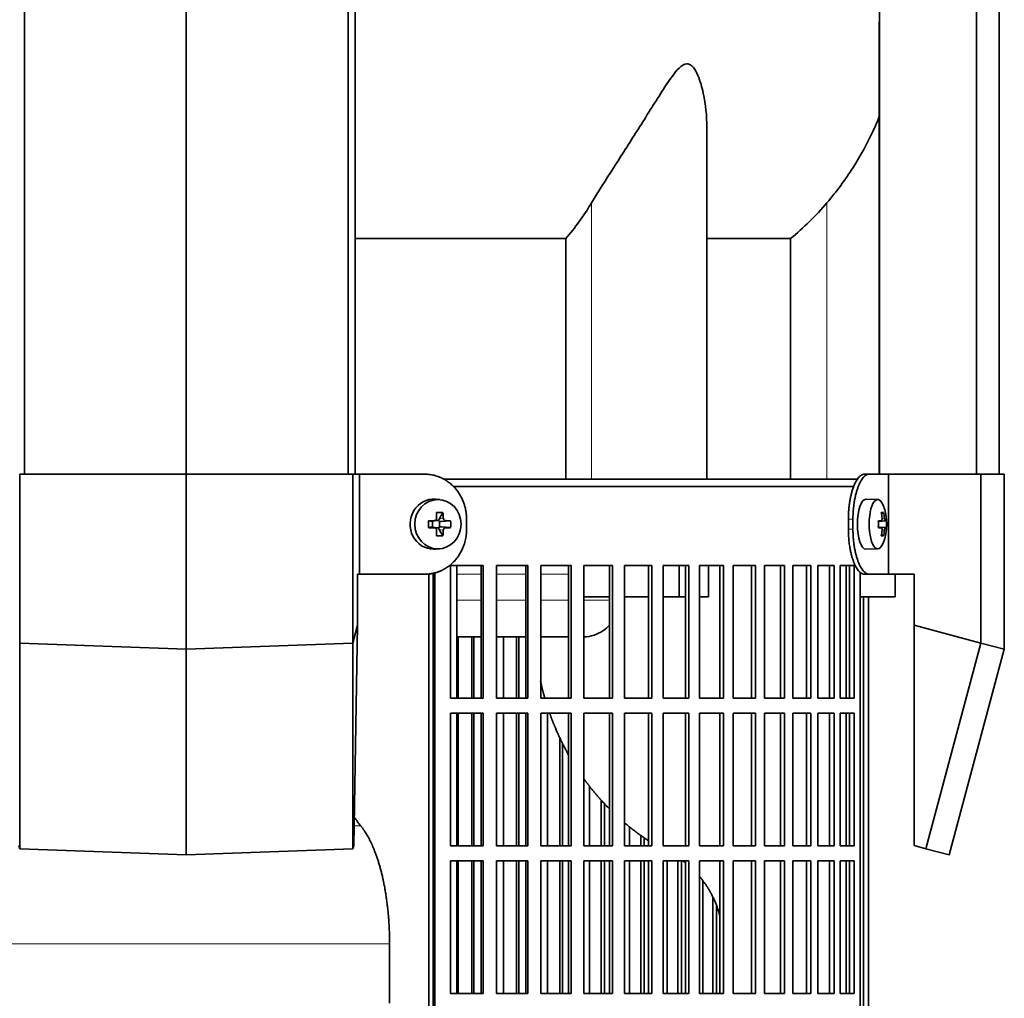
# Model space of a CAD drawing. Header units: millimetres. Extents: x 441 to 1325, y -1714 to 1591.
# Tile 17 of 29: x 558 to 754, y -21 to 174. Entities that reach past the tile are written whole.
import ezdxf

# ---------------------------------------------------------------- set-up
doc = ezdxf.new("R2010")
doc.units = ezdxf.units.MM
for name, color, linetype in [('LOW_454-3', 7, 'Continuous'), ('M5X8_UNI7687', 7, 'Continuous'), ('VSI344-454_FILTR', 7, 'Continuous'), ('VSI344-454_SUPPO', 7, 'Continuous'), ('VSI344-454_TERMI', 7, 'Continuous'), ('VSI454_DIFFUSORE', 7, 'Continuous')]:
    doc.layers.add(name, color=color, linetype=linetype)

# ---------------------------------------------------------------- blocks, each defined once
blk = doc.blocks.new('SE')
at = {"layer": 'LOW_454-3', "color": 7, "linetype": 'Continuous', "lineweight": 35}
for p, q in [((558.62, 83.53), (558.62, 805.53)), ((590.97, 83.53), (590.97, 805.53)), ((623.32, 83.53), (623.32, 805.53)), ((624.68, 805.53), (624.68, 83.53)), ((729.47, 805.53), (729.47, 83.53)), ((748.86, 83.53), (748.86, 805.53)), ((753.41, 83.53), (753.41, 805.53)), ((729.4, 173.88), (729.4, 83.53))]:
    blk.add_line(p, q, dxfattribs=at)
at = {"layer": 'M5X8_UNI7687', "color": 7, "linetype": 'Continuous', "lineweight": 35}
for p, q in [((641.6, 78.45), (640.75, 78.51)), ((729.12, 78.46), (726.77, 78.53)), ((642.24, 75.86), (641.47, 74.56)), ((730.28, 75.86), (729.87, 75.56)), ((639.39, 74.22), (640, 74.06)), ((639.39, 72.84), (640, 73)), ((640.08, 74.07), (640.67, 74.26)), ((640.67, 72.79), (640.08, 72.99)), ((640.13, 72.98), (640.13, 74.08)), ((640.72, 74.28), (641.37, 74.28)), ((641.54, 74.1), (641.54, 72.96)), ((643.78, 74.22), (641.94, 74.06)), ((643.78, 72.84), (641.94, 73)), ((729.25, 74.18), (729.83, 74.24)), ((730.84, 74.22), (729.25, 74.1)), ((730.84, 72.84), (729.25, 72.95)), ((729.83, 72.82), (729.25, 72.87)), ((641.37, 72.78), (640.75, 72.78)), ((642.24, 71.19), (641.47, 72.5)), ((730.28, 71.19), (729.87, 71.5)), ((640.75, 68.54), (641.6, 68.61)), ((726.77, 68.53), (729.12, 68.6))]:
    blk.add_line(p, q, dxfattribs=at)
at = {"layer": 'M5X8_UNI7687', "color": 4, "linetype": 'Continuous', "lineweight": 9}
for p, q in [((640, 74.06), (640.52, 74.24)), ((640.52, 72.82), (640, 73)), ((641.47, 74.56), (642.33, 74.74)), ((642.79, 74.24), (641.94, 74.06)), ((641.94, 73), (642.79, 72.82)), ((730.65, 74.24), (729.25, 74.11)), ((729.25, 74.18), (729.82, 74.24)), ((729.25, 72.95), (730.65, 72.82)), ((729.82, 72.82), (729.25, 72.87)), ((729.99, 74.69), (730.48, 74.74)), ((642.33, 72.32), (641.47, 72.5)), ((730.48, 72.32), (729.99, 72.37))]:
    blk.add_line(p, q, dxfattribs=at)
at = {"layer": 'M5X8_UNI7687', "color": 7, "linetype": 'Continuous', "lineweight": 35}
for centre, radius, start, end in [((720.93, 73.53), 10, 337.7946, 22.2054), ((673.34, 73.53), 33.96, 178.8317, 181.1683), ((632.62, 73.53), 11.19, 356.4519, 3.5481), ((721.25, 73.53), 9.62, 355.8727, 4.1273)]:
    blk.add_arc(centre, radius, start, end, dxfattribs=at)
for centre, major_axis, ratio, start_param, end_param in [((729.1, 73.53), (0, -4.93), 0.34202, 2.444185, 6.283185), ((640.39, 73.53), (0, -5), 0.939693, 3.065157, 6.283185), ((726.76, 73.53), (0, -5), 0.34202, 3.141593, 6.283185), ((639.03, 70.47), (8.99, 2.22), 0.549436, 1.074217, 1.223909), ((638.42, 73.53), (0, 10), 0.258819, -1.449667, -1.335108), ((638.13, 73.53), (0, 10), 0.422618, -1.449667, -1.335108), ((723, 70.47), (7.67, 5.19), 0.199978, 0.212267, 0.361959), ((721, 73.53), (0, 10), 0.906308, 4.833518, 4.948078), ((720.89, 73.53), (0, 10), 0.965926, 4.833518, 4.948078), ((638.28, 73.37), (9.99, 0.3), 0.0819, 1.341632, 1.456192), ((638.28, 73.68), (9.99, -0.3), 0.0819, -1.456192, -1.341632), ((640, 74.57), (-0.052, 0.506), 0.51441, 2.951492, 3.25726), ((640, 72.49), (-0.052, -0.506), 0.51441, 3.025925, 3.331693), ((641.95, 74.57), (-0.521, -0.505), 0.511875, 5.205293, 5.723494), ((641.78, 74.53), (-0.03, -0.501), 0.939258, 5.295226, 5.822024), ((641.78, 72.53), (-0.03, 0.501), 0.939258, 0.461161, 0.987959), ((641.95, 74.57), (-0.805, -0.118), 0.613124, 0.95556, 1.473761), ((641.95, 72.49), (-0.805, 0.118), 0.613124, 4.809424, 5.327625), ((638.28, 73.37), (9.99, 0.3), 0.0819, 0.984815, 1.099374), ((638.28, 73.68), (9.99, -0.3), 0.0819, -1.099374, -0.984815), ((720.94, 73.37), (9.97, 0.82), 0.029809, 0.468971, 0.583531), ((724.05, 73.53), (0, -9.26), 0.562348, 1.49595, 1.645642), ((720.94, 73.68), (9.97, -0.82), 0.029809, -0.583531, -0.468971), ((720.94, 73.37), (9.97, 0.82), 0.029809, 0.112154, 0.226713), ((720.94, 73.68), (9.97, -0.82), 0.029809, -0.226713, -0.112154), ((638.42, 73.53), (0, -10), 0.258819, 1.335108, 1.449667), ((639.03, 76.59), (8.99, -2.22), 0.549436, -1.223909, -1.074217), ((641.95, 72.49), (-0.521, 0.505), 0.511875, 0.559691, 1.077892), ((638.13, 73.53), (0, -10), 0.422618, 1.335108, 1.449667), ((721, 73.53), (0, -10), 0.906308, 1.335108, 1.449667), ((723, 76.59), (7.67, -5.19), 0.199978, -0.361959, -0.212267), ((720.89, 73.53), (0, -10), 0.965926, 1.335108, 1.449667), ((729.1, 73.53), (0, -4.93), 0.34202, 0, 0.697408), ((640.39, 73.53), (0, -5), 0.939693, 0, 0.076435), ((726.76, 73.53), (0, -5), 0.34202, 0, 0.010116)]:
    blk.add_ellipse(centre, major_axis=major_axis, ratio=ratio, start_param=start_param, end_param=end_param, dxfattribs=at)
blk.add_ellipse((641.25, 73.53), major_axis=(0, -4.93), ratio=0.939693, dxfattribs=at)
for points in [[(640.52, 74.24), (640.54, 74.24), (640.57, 74.24), (640.62, 74.25), (640.66, 74.26), (640.71, 74.28), (640.75, 74.3), (640.79, 74.32), (640.83, 74.35), (640.86, 74.39), (640.89, 74.42), (640.92, 74.46), (640.94, 74.51), (640.96, 74.55), (640.97, 74.59), (640.98, 74.64), (640.99, 74.69), (640.99, 74.72), (640.99, 74.74)], [(640.99, 72.32), (640.99, 72.34), (640.99, 72.37), (640.98, 72.42), (640.97, 72.47), (640.96, 72.51), (640.94, 72.55), (640.92, 72.59), (640.89, 72.63), (640.86, 72.67), (640.83, 72.71), (640.79, 72.74), (640.75, 72.76), (640.71, 72.78), (640.66, 72.8), (640.62, 72.81), (640.57, 72.82), (640.54, 72.82), (640.52, 72.82)], [(642.33, 74.74), (642.33, 74.72), (642.33, 74.69), (642.34, 74.64), (642.35, 74.59), (642.37, 74.55), (642.39, 74.51), (642.41, 74.46), (642.44, 74.42), (642.47, 74.39), (642.51, 74.35), (642.54, 74.32), (642.58, 74.3), (642.62, 74.28), (642.66, 74.26), (642.7, 74.25), (642.75, 74.24), (642.78, 74.24), (642.79, 74.24)], [(642.79, 72.82), (642.78, 72.82), (642.75, 72.82), (642.7, 72.81), (642.66, 72.8), (642.62, 72.78), (642.58, 72.76), (642.54, 72.74), (642.51, 72.71), (642.47, 72.67), (642.44, 72.63), (642.41, 72.59), (642.39, 72.55), (642.37, 72.51), (642.35, 72.47), (642.34, 72.42), (642.33, 72.37), (642.33, 72.34), (642.33, 72.32)], [(729.82, 74.24), (729.83, 74.24), (729.84, 74.24), (729.86, 74.25), (729.88, 74.26), (729.9, 74.28), (729.92, 74.3), (729.94, 74.32), (729.95, 74.35), (729.96, 74.39), (729.97, 74.42), (729.98, 74.46), (729.99, 74.51), (729.99, 74.55), (730, 74.59), (730, 74.64), (730, 74.69), (729.99, 74.72), (729.99, 74.74)], [(729.99, 72.32), (729.99, 72.34), (730, 72.37), (730, 72.42), (730, 72.47), (729.99, 72.51), (729.99, 72.55), (729.98, 72.59), (729.97, 72.63), (729.96, 72.67), (729.95, 72.71), (729.94, 72.74), (729.92, 72.76), (729.9, 72.78), (729.88, 72.8), (729.86, 72.81), (729.84, 72.82), (729.83, 72.82), (729.82, 72.82)], [(730.48, 74.74), (730.48, 74.72), (730.48, 74.69), (730.49, 74.64), (730.5, 74.59), (730.51, 74.55), (730.52, 74.51), (730.53, 74.46), (730.54, 74.42), (730.55, 74.39), (730.56, 74.35), (730.58, 74.32), (730.59, 74.3), (730.6, 74.28), (730.61, 74.26), (730.62, 74.25), (730.63, 74.24), (730.64, 74.24), (730.65, 74.24)], [(730.65, 72.82), (730.64, 72.82), (730.63, 72.82), (730.62, 72.81), (730.61, 72.8), (730.6, 72.78), (730.59, 72.76), (730.58, 72.74), (730.56, 72.71), (730.55, 72.67), (730.54, 72.63), (730.53, 72.59), (730.52, 72.55), (730.51, 72.51), (730.5, 72.47), (730.49, 72.42), (730.48, 72.37), (730.48, 72.34), (730.48, 72.32)]]:
    blk.add_open_spline(points, degree=3, dxfattribs=at)
at = {"layer": 'VSI344-454_FILTR', "color": 7, "linetype": 'Continuous', "lineweight": 35}
for p, q in [((644.39, 81.03), (724.37, 81.03)), ((643.79, 38.78), (643.79, 65.28)), ((643.79, 65.28), (650.26, 65.28)), ((649.87, 38.78), (649.87, 65.28)), ((650.26, 38.78), (650.26, 65.28)), ((652.96, 38.78), (652.96, 65.28)), ((652.96, 65.28), (659.23, 65.28)), ((658.78, 38.78), (658.78, 65.28)), ((659.23, 38.78), (659.23, 65.28)), ((661.84, 38.78), (661.84, 65.28)), ((661.84, 65.28), (667.87, 65.28)), ((667.35, 38.78), (667.35, 65.28)), ((667.87, 38.78), (667.87, 65.28)), ((670.37, 38.78), (670.37, 65.28)), ((670.37, 65.28), (676.13, 65.28)), ((675.56, 38.78), (675.56, 65.28)), ((676.13, 38.78), (676.13, 65.28)), ((678.52, 38.78), (678.52, 65.28)), ((678.52, 65.28), (683.98, 65.28)), ((683.35, 38.78), (683.35, 65.28)), ((683.98, 38.78), (683.98, 65.28)), ((686.24, 38.78), (686.24, 65.28)), ((686.24, 65.28), (691.38, 65.28)), ((690.7, 38.78), (690.7, 65.28)), ((691.38, 38.78), (691.38, 65.28)), ((693.49, 65.28), (698.29, 65.28)), ((693.49, 38.78), (693.49, 65.28)), ((697.55, 38.78), (697.55, 65.28)), ((698.29, 38.78), (698.29, 65.28)), ((700.24, 65.28), (704.67, 65.28)), ((700.24, 38.78), (700.24, 65.28)), ((703.89, 38.78), (703.89, 65.28)), ((704.67, 38.78), (704.67, 65.28)), ((706.47, 65.28), (710.5, 65.28)), ((706.47, 38.78), (706.47, 65.28)), ((709.68, 38.78), (709.68, 65.28)), ((710.5, 38.78), (710.5, 65.28)), ((712.13, 65.28), (715.75, 65.28)), ((712.13, 38.78), (712.13, 65.28)), ((714.89, 38.78), (714.89, 65.28)), ((715.75, 38.78), (715.75, 65.28)), ((717.19, 65.28), (720.39, 65.28)), ((717.19, 38.78), (717.19, 65.28)), ((719.5, 38.78), (719.5, 65.28)), ((720.39, 38.78), (720.39, 65.28)), ((721.65, 65.28), (724.4, 65.28)), ((721.65, 38.78), (721.65, 65.28)), ((723.48, 38.78), (723.48, 65.28)), ((724.4, 38.78), (724.4, 65.28)), ((640.29, -209.97), (640.29, 63.03)), ((640.64, -209.97), (640.64, 63.03)), ((725.6, -209.97), (725.6, 63.03)), ((726.3, -209.97), (726.3, 59.03)), ((727.25, -209.97), (727.25, 59.03)), ((645.31, 38.78), (645.31, 51.03)), ((647.99, 38.78), (647.99, 51.03)), ((648.41, 38.78), (648.41, 51.03)), ((654.36, 38.78), (654.36, 51.03)), ((656.96, 38.78), (656.96, 51.03)), ((657.44, 38.78), (657.44, 51.03)), ((643.79, 38.78), (650.26, 38.78)), ((652.96, 38.78), (659.23, 38.78)), ((661.84, 38.78), (667.87, 38.78)), ((670.37, 38.78), (676.13, 38.78)), ((678.52, 38.78), (683.98, 38.78)), ((686.24, 38.78), (691.38, 38.78)), ((693.49, 38.78), (698.29, 38.78)), ((700.24, 38.78), (704.67, 38.78)), ((706.47, 38.78), (710.5, 38.78)), ((712.13, 38.78), (715.75, 38.78)), ((717.19, 38.78), (720.39, 38.78)), ((721.65, 38.78), (724.4, 38.78)), ((643.79, 9.28), (643.79, 35.78)), ((643.79, 35.78), (650.26, 35.78)), ((645.31, 9.28), (645.31, 35.78)), ((647.99, 9.28), (647.99, 35.78)), ((648.41, 9.28), (648.41, 35.78)), ((649.87, 9.28), (649.87, 35.78)), ((650.26, 9.28), (650.26, 35.78)), ((652.96, 9.28), (652.96, 35.78)), ((652.96, 35.78), (659.23, 35.78)), ((654.36, 9.28), (654.36, 35.78)), ((656.96, 9.28), (656.96, 35.78)), ((657.44, 9.28), (657.44, 35.78)), ((658.78, 9.28), (658.78, 35.78)), ((659.23, 9.28), (659.23, 35.78)), ((661.84, 9.28), (661.84, 35.78)), ((661.84, 35.78), (667.87, 35.78)), ((663.11, 9.28), (663.11, 35.78)), ((667.35, 9.28), (667.35, 35.78)), ((667.87, 9.28), (667.87, 35.78)), ((670.37, 9.28), (670.37, 35.78)), ((670.37, 35.78), (676.13, 35.78)), ((675.56, 9.28), (675.56, 35.78)), ((676.13, 9.28), (676.13, 35.78)), ((678.52, 9.28), (678.52, 35.78)), ((678.52, 35.78), (683.98, 35.78)), ((683.35, 9.28), (683.35, 35.78)), ((683.98, 9.28), (683.98, 35.78)), ((686.24, 9.28), (686.24, 35.78)), ((686.24, 35.78), (691.38, 35.78)), ((690.7, 9.28), (690.7, 35.78)), ((691.38, 9.28), (691.38, 35.78)), ((693.49, 35.78), (698.29, 35.78)), ((693.49, 9.28), (693.49, 35.78)), ((697.55, 9.28), (697.55, 35.78)), ((698.29, 9.28), (698.29, 35.78)), ((700.24, 35.78), (704.67, 35.78)), ((700.24, 9.28), (700.24, 35.78)), ((703.89, 9.28), (703.89, 35.78)), ((704.67, 9.28), (704.67, 35.78)), ((706.47, 35.78), (710.5, 35.78)), ((706.47, 9.28), (706.47, 35.78)), ((709.68, 9.28), (709.68, 35.78)), ((710.5, 9.28), (710.5, 35.78)), ((712.13, 35.78), (715.75, 35.78)), ((712.13, 9.28), (712.13, 35.78)), ((714.89, 9.28), (714.89, 35.78)), ((715.75, 9.28), (715.75, 35.78)), ((717.19, 35.78), (720.39, 35.78)), ((717.19, 9.28), (717.19, 35.78)), ((719.5, 9.28), (719.5, 35.78)), ((720.39, 9.28), (720.39, 35.78)), ((721.65, 35.78), (724.4, 35.78)), ((721.65, 9.28), (721.65, 35.78)), ((723.48, 9.28), (723.48, 35.78)), ((724.4, 9.28), (724.4, 35.78)), ((665.61, 9.28), (665.61, 30.84)), ((666.15, 9.28), (666.15, 29.74)), ((671.51, 9.28), (671.51, 21.24)), ((673.89, 9.28), (673.89, 18.39)), ((674.5, 9.28), (674.5, 17.77)), ((679.51, 9.28), (679.51, 13.08)), ((681.78, 9.28), (681.78, 11.35)), ((682.43, 9.28), (682.43, 10.91)), ((643.79, 9.28), (650.26, 9.28)), ((652.96, 9.28), (659.23, 9.28)), ((661.84, 9.28), (667.87, 9.28)), ((670.37, 9.28), (676.13, 9.28)), ((678.52, 9.28), (683.98, 9.28)), ((686.24, 9.28), (691.38, 9.28)), ((693.49, 9.28), (698.29, 9.28)), ((700.24, 9.28), (704.67, 9.28)), ((706.47, 9.28), (710.5, 9.28)), ((712.13, 9.28), (715.75, 9.28)), ((717.19, 9.28), (720.39, 9.28)), ((721.65, 9.28), (724.4, 9.28)), ((643.79, -20.22), (643.79, 6.28)), ((643.79, 6.28), (650.26, 6.28)), ((645.31, -20.22), (645.31, 6.28)), ((647.99, -20.22), (647.99, 6.28)), ((648.41, -20.22), (648.41, 6.28)), ((649.87, -20.22), (649.87, 6.28)), ((650.26, -20.22), (650.26, 6.28)), ((652.96, -20.22), (652.96, 6.28)), ((652.96, 6.28), (659.23, 6.28)), ((654.36, -20.22), (654.36, 6.28)), ((656.96, -20.22), (656.96, 6.28)), ((657.44, -20.22), (657.44, 6.28)), ((658.78, -20.22), (658.78, 6.28)), ((659.23, -20.22), (659.23, 6.28)), ((661.84, -20.22), (661.84, 6.28)), ((661.84, 6.28), (667.87, 6.28)), ((663.11, -20.22), (663.11, 6.28)), ((665.61, -20.22), (665.61, 6.28)), ((666.15, -20.22), (666.15, 6.28)), ((667.35, -20.22), (667.35, 6.28)), ((667.87, -20.22), (667.87, 6.28)), ((670.37, -20.22), (670.37, 6.28)), ((670.37, 6.28), (676.13, 6.28)), ((671.51, -20.22), (671.51, 6.28)), ((673.89, -20.22), (673.89, 6.28)), ((674.5, -20.22), (674.5, 6.28)), ((675.56, -20.22), (675.56, 6.28)), ((676.13, -20.22), (676.13, 6.28)), ((678.52, -20.22), (678.52, 6.28)), ((678.52, 6.28), (683.98, 6.28)), ((679.51, -20.22), (679.51, 6.28)), ((681.78, -20.22), (681.78, 6.28)), ((682.43, -20.22), (682.43, 6.28)), ((683.35, -20.22), (683.35, 6.28)), ((683.98, -20.22), (683.98, 6.28)), ((686.24, -20.22), (686.24, 6.28)), ((686.24, 6.28), (691.38, 6.28)), ((687.08, -20.22), (687.08, 6.28)), ((689.21, -20.22), (689.21, 6.28)), ((689.92, -20.22), (689.92, 6.28)), ((690.7, -20.22), (690.7, 6.28)), ((691.38, -20.22), (691.38, 6.28)), ((693.49, 6.28), (698.29, 6.28)), ((693.49, -20.22), (693.49, 6.28)), ((697.55, -20.22), (697.55, 6.28)), ((698.29, -20.22), (698.29, 6.28)), ((700.24, 6.28), (704.67, 6.28)), ((700.24, -20.22), (700.24, 6.28)), ((703.89, -20.22), (703.89, 6.28)), ((704.67, -20.22), (704.67, 6.28)), ((706.47, 6.28), (710.5, 6.28)), ((706.47, -20.22), (706.47, 6.28)), ((709.68, -20.22), (709.68, 6.28)), ((710.5, -20.22), (710.5, 6.28)), ((712.13, 6.28), (715.75, 6.28)), ((712.13, -20.22), (712.13, 6.28)), ((714.89, -20.22), (714.89, 6.28)), ((715.75, -20.22), (715.75, 6.28)), ((717.19, 6.28), (720.39, 6.28)), ((717.19, -20.22), (717.19, 6.28)), ((719.5, -20.22), (719.5, 6.28)), ((720.39, -20.22), (720.39, 6.28)), ((721.65, 6.28), (724.4, 6.28)), ((721.65, -20.22), (721.65, 6.28)), ((723.48, -20.22), (723.48, 6.28)), ((724.4, -20.22), (724.4, 6.28)), ((694.19, -20.22), (694.19, 2.25)), ((696.18, -20.22), (696.18, -1.05)), ((696.93, -20.22), (696.93, -2.79)), ((643.79, -20.22), (650.26, -20.22)), ((652.96, -20.22), (659.23, -20.22)), ((661.84, -20.22), (667.87, -20.22)), ((670.37, -20.22), (676.13, -20.22)), ((678.52, -20.22), (683.98, -20.22)), ((686.24, -20.22), (691.38, -20.22)), ((693.49, -20.22), (698.29, -20.22)), ((700.24, -20.22), (704.67, -20.22)), ((706.47, -20.22), (710.5, -20.22)), ((712.13, -20.22), (715.75, -20.22)), ((717.19, -20.22), (720.39, -20.22)), ((721.65, -20.22), (724.4, -20.22))]:
    blk.add_line(p, q, dxfattribs=at)
at = {"layer": 'VSI344-454_FILTR', "color": 4, "linetype": 'Continuous', "lineweight": 9}
blk.add_line((640.29, 63.03), (640.64, 63.03), dxfattribs=at)
at = {"layer": 'VSI344-454_FILTR', "color": 7, "linetype": 'Continuous', "lineweight": 35}
for points, knots in [([(640.29, 63.03), (640.29, 63.09), (640.29, 63.2), (640.28, 63.37), (640.25, 63.53), (640.23, 63.65), (640.22, 63.7), (640.22, 63.71)], [0, 0, 0, 0, 0.0360479, 0.0717931, 0.107348, 0.1428269, 0.1454204, 0.1454204, 0.1454204, 0.1454204]), ([(640.54, 63.8), (640.56, 63.74), (640.59, 63.58), (640.63, 63.32), (640.64, 63.13), (640.64, 63.03)], [0.8337513, 0.8337513, 0.8337513, 0.8337513, 0.8748924, 0.9371046, 1, 1, 1, 1]), ([(725.6, 63.03), (725.6, 63.09), (725.6, 63.2), (725.61, 63.37), (725.61, 63.53), (725.63, 63.7), (725.64, 63.83), (725.64, 63.9), (725.65, 63.92)], [0, 0, 0, 0, 0.036048, 0.0717931, 0.107348, 0.1428269, 0.1783448, 0.191804, 0.191804, 0.191804, 0.191804])]:
    blk.add_open_spline(points, degree=3, knots=knots, dxfattribs=at)
at = {"layer": 'VSI344-454_SUPPO', "color": 7, "linetype": 'Continuous', "lineweight": 35}
for p, q in [((642.37, 82.53), (725.24, 82.53)), ((645.04, 38.78), (645.04, 65.28)), ((689.43, 59.03), (689.43, 65.28)), ((695.28, 59.03), (695.28, 65.28)), ((722.81, 38.78), (722.81, 65.28)), ((639.44, -214.47), (639.44, 63.62)), ((732.62, 59.03), (732.62, 63.53)), ((670.37, 59.03), (675.56, 59.03)), ((678.52, 59.03), (683.35, 59.03)), ((686.24, 59.03), (689.43, 59.03)), ((689.43, 59.03), (690.7, 59.03)), ((693.49, 59.03), (695.28, 59.03)), ((725.6, 59.03), (732.62, 59.03)), ((645.04, 51.03), (649.87, 51.03)), ((652.96, 51.03), (658.78, 51.03)), ((661.84, 51.03), (667.35, 51.03)), ((645.04, 9.28), (645.04, 35.78)), ((722.81, 9.28), (722.81, 35.78)), ((645.04, -20.22), (645.04, 6.28)), ((722.81, -20.22), (722.81, 6.28)), ((631.59, -22.17), (631.59, -10.32))]:
    blk.add_line(p, q, dxfattribs=at)
at = {"layer": 'VSI344-454_SUPPO', "color": 4, "linetype": 'Continuous', "lineweight": 9}
for p, q in [((649.87, 63.55), (645.04, 63.55)), ((658.78, 63.55), (652.96, 63.55)), ((667.35, 63.55), (661.84, 63.55)), ((645.04, 58.33), (649.87, 58.33)), ((652.96, 58.33), (658.78, 58.33)), ((661.84, 58.33), (667.35, 58.33)), ((670.37, 58.33), (675.56, 58.33)), ((624.49, 13.24), (625.83, 13.24)), ((550.35, -10.32), (631.59, -10.32))]:
    blk.add_line(p, q, dxfattribs=at)
at = {"layer": 'VSI344-454_SUPPO', "color": 7, "linetype": 'Continuous', "lineweight": 35}
for points, degree, knots in [([(670.37, 51.03), (671.09, 51.04), (672.43, 51.26), (674.21, 52.13), (675.19, 52.97), (675.62, 53.44), (675.62, 53.44)], 3, [0.4352553, 0.4352553, 0.4352553, 0.4352553, 0.5449277, 0.642686, 0.7370741, 0.7373664, 0.7373664, 0.7373664, 0.7373664]), ([(661.74, 42.19), (662.01, 40.97), (662.33, 39.76), (662.47, 39.26), (662.61, 38.76)], 2, [0.20675507, 0.20675507, 0.20675507, 0.25, 0.25, 0.26810481, 0.26810481, 0.26810481]), ([(663.59, 35.73), (664.08, 34.34), (664.65, 32.98), (665.82, 30.18), (667.3, 27.54)], 2, [0.3234843, 0.3234843, 0.3234843, 0.375, 0.375, 0.4813972, 0.4813972, 0.4813972]), ([(670.29, 22.84), (671.02, 21.81), (671.81, 20.82), (673.55, 18.62), (675.51, 16.66)], 2, [0.5799497, 0.5799497, 0.5799497, 0.625, 0.625, 0.7249322, 0.7249322, 0.7249322]), ([(625.83, 13.24), (625.61, 13.52), (625.17, 14.07), (624.74, 14.69), (624.52, 15.02)], 3, [0, 0, 0, 0, 0.03696213, 0.07547763, 0.07547763, 0.07547763, 0.07547763]), ([(625.83, 13.24), (627.12, 11.68), (628.19, 9.23), (629.26, 6.78), (630.03, 3.65), (630.79, 0.52), (631.19, -3.06), (631.59, -6.62), (631.59, -10.32)], 2, [0, 0, 0, 0.25, 0.25, 0.5, 0.5, 0.75, 0.75, 1, 1, 1]), ([(693.51, 3.15), (694.59, 1.87), (695.44, 0.43), (696.81, -1.9), (697.56, -4.62)], 2, [0.3484225, 0.3484225, 0.3484225, 0.5, 0.5, 0.7446046, 0.7446046, 0.7446046])]:
    blk.add_open_spline(points, degree=degree, knots=knots, dxfattribs=at)
for points in [[(678.45, 13.94), (680.78, 11.95), (683.31, 10.31)], [(690.14, 6.29), (690.44, 6.08), (690.72, 5.85)]]:
    blk.add_open_spline(points, degree=2, dxfattribs=at)
at = {"layer": 'VSI344-454_TERMI', "color": 7, "linetype": 'Continuous', "lineweight": 35}
for p, q in [((557.68, 83.53), (590.97, 83.53)), ((557.68, 49.78), (557.68, 83.53)), ((590.97, 83.53), (624.26, 83.53)), ((590.97, 48.53), (590.97, 83.53)), ((624.26, 83.53), (625.55, 83.53)), ((624.26, 49.78), (624.26, 83.53)), ((638.56, 83.53), (625.55, 83.53)), ((625.55, 83.53), (625.55, 63.53)), ((726.48, 83.53), (727.41, 83.53)), ((727.41, 83.53), (731.27, 83.53)), ((731.27, 83.53), (749.74, 83.53)), ((731.27, 63.53), (731.27, 83.53)), ((749.74, 83.53), (754.42, 83.53)), ((749.74, 49.78), (749.74, 83.53)), ((754.42, 48.53), (754.42, 83.53)), ((646.97, 74.53), (646.97, 72.53)), ((723.26, 74.53), (723.26, 72.53)), ((724.18, 74.53), (724.18, 72.53)), ((625.2, 53.36), (625.2, 63.53)), ((625.55, 63.53), (625.2, 63.53)), ((638.56, 63.53), (625.55, 63.53)), ((727.41, 63.53), (726.48, 63.53)), ((727.41, 63.53), (731.27, 63.53)), ((731.27, 63.53), (736.4, 63.53)), ((736.4, 53.36), (736.4, 63.53)), ((624.26, 49.78), (625.2, 53.36)), ((624.43, 9.32), (625.2, 53.36)), ((736.4, 53.36), (749.74, 49.78)), ((736.4, 9.32), (736.4, 53.36)), ((557.68, 49.78), (590.97, 48.53)), ((557.68, 49.78), (557.68, 8.69)), ((590.97, 48.53), (624.26, 49.78)), ((624.26, 49.78), (624.26, 8.69)), ((749.74, 49.78), (738.73, 8.69)), ((749.74, 49.78), (754.42, 48.53)), ((590.97, 48.53), (590.97, 7.44)), ((754.42, 48.53), (743.41, 7.44)), ((557.68, 8.69), (557.51, 9.32)), ((590.97, 7.44), (557.68, 8.69)), ((624.26, 8.69), (590.97, 7.44)), ((624.43, 9.32), (624.26, 8.69)), ((738.73, 8.69), (736.4, 9.32)), ((743.41, 7.44), (738.73, 8.69))]:
    blk.add_line(p, q, dxfattribs=at)
at = {"layer": 'VSI344-454_TERMI', "color": 4, "linetype": 'Continuous', "lineweight": 9}
for p, q in [((723.26, 74.53), (724.18, 74.53)), ((724.18, 72.53), (723.26, 72.53))]:
    blk.add_line(p, q, dxfattribs=at)
at = {"layer": 'VSI344-454_TERMI', "color": 7, "linetype": 'Continuous', "lineweight": 35}
for points, knots in [([(646.97, 74.53), (646.97, 74.63), (646.97, 74.83), (646.95, 75.12), (646.93, 75.41), (646.9, 75.71), (646.86, 76), (646.81, 76.29), (646.76, 76.57), (646.69, 76.86), (646.61, 77.14), (646.53, 77.42), (646.44, 77.7), (646.27, 78.16), (646, 78.78), (645.58, 79.54), (645.09, 80.25), (644.54, 80.91), (643.93, 81.5), (643.26, 82.03), (642.56, 82.48), (641.89, 82.82), (641.29, 83.06), (640.76, 83.23), (640.22, 83.36), (639.68, 83.46), (639.12, 83.52), (638.75, 83.53), (638.56, 83.53)], [0, 0, 0, 0, 0.020995, 0.041891, 0.062709, 0.083472, 0.104202, 0.124923, 0.145657, 0.166425, 0.187252, 0.208159, 0.229169, 0.250303, 0.312364, 0.374597, 0.437423, 0.499974, 0.562512, 0.625346, 0.687554, 0.749624, 0.791753, 0.833484, 0.874994, 0.916463, 0.958072, 1, 1, 1, 1]), ([(723.26, 74.53), (723.26, 74.63), (723.26, 74.83), (723.26, 75.12), (723.27, 75.41), (723.28, 75.71), (723.3, 76), (723.32, 76.29), (723.35, 76.57), (723.37, 76.86), (723.4, 77.14), (723.44, 77.42), (723.48, 77.7), (723.55, 78.16), (723.66, 78.78), (723.83, 79.54), (724.03, 80.25), (724.25, 80.91), (724.49, 81.5), (724.75, 82.03), (725.03, 82.48), (725.28, 82.82), (725.5, 83.06), (725.7, 83.23), (725.89, 83.36), (726.09, 83.46), (726.29, 83.52), (726.42, 83.53), (726.48, 83.53)], [0, 0, 0, 0, 0.020995, 0.041891, 0.062709, 0.083472, 0.104202, 0.124923, 0.145657, 0.166426, 0.187253, 0.20816, 0.229169, 0.250303, 0.312364, 0.374597, 0.437423, 0.499973, 0.562511, 0.625344, 0.687552, 0.749622, 0.791751, 0.833482, 0.874992, 0.916462, 0.958072, 1, 1, 1, 1]), ([(727.41, 83.53), (727.37, 83.53), (727.31, 83.53), (727.21, 83.51), (727.11, 83.49), (727.01, 83.45), (726.92, 83.41), (726.82, 83.36), (726.72, 83.3), (726.62, 83.23), (726.52, 83.15), (726.43, 83.05), (726.33, 82.95), (726.17, 82.77), (725.95, 82.48), (725.68, 82.03), (725.42, 81.5), (725.17, 80.91), (724.95, 80.25), (724.75, 79.54), (724.58, 78.78), (724.45, 78.07), (724.36, 77.42), (724.29, 76.86), (724.24, 76.29), (724.2, 75.71), (724.18, 75.12), (724.18, 74.73), (724.18, 74.53)], [0, 0, 0, 0, 0.021016, 0.041931, 0.062766, 0.083544, 0.104287, 0.125018, 0.14576, 0.166534, 0.187364, 0.208272, 0.22928, 0.250409, 0.312471, 0.374687, 0.437512, 0.500059, 0.562597, 0.625436, 0.687652, 0.74973, 0.791863, 0.833589, 0.875085, 0.916531, 0.95811, 1, 1, 1, 1]), ([(638.56, 63.53), (638.66, 63.53), (638.84, 63.53), (639.12, 63.55), (639.4, 63.57), (639.68, 63.6), (639.95, 63.65), (640.22, 63.7), (640.49, 63.76), (640.76, 63.83), (641.02, 63.91), (641.29, 64), (641.55, 64.1), (641.98, 64.28), (642.56, 64.58), (643.26, 65.03), (643.93, 65.56), (644.54, 66.15), (645.09, 66.81), (645.58, 67.52), (646, 68.28), (646.31, 68.99), (646.53, 69.63), (646.69, 70.2), (646.82, 70.77), (646.91, 71.35), (646.96, 71.94), (646.97, 72.33), (646.97, 72.53)], [0, 0, 0, 0, 0.021016, 0.041931, 0.062766, 0.083544, 0.104287, 0.125018, 0.14576, 0.166534, 0.187364, 0.208272, 0.22928, 0.250409, 0.312471, 0.374687, 0.437512, 0.500059, 0.562597, 0.625436, 0.687652, 0.74973, 0.791863, 0.833589, 0.875085, 0.916531, 0.95811, 1, 1, 1, 1]), ([(726.48, 63.53), (726.45, 63.53), (726.39, 63.53), (726.29, 63.55), (726.19, 63.57), (726.09, 63.6), (725.99, 63.65), (725.9, 63.7), (725.8, 63.76), (725.7, 63.83), (725.6, 63.91), (725.5, 64), (725.41, 64.1), (725.25, 64.28), (725.03, 64.58), (724.75, 65.03), (724.49, 65.56), (724.25, 66.15), (724.03, 66.81), (723.83, 67.52), (723.66, 68.28), (723.53, 68.99), (723.44, 69.63), (723.37, 70.2), (723.32, 70.77), (723.28, 71.35), (723.26, 71.94), (723.26, 72.33), (723.26, 72.53)], [0, 0, 0, 0, 0.021016, 0.041931, 0.062767, 0.083545, 0.104289, 0.12502, 0.145761, 0.166536, 0.187366, 0.208274, 0.229282, 0.250411, 0.312473, 0.374689, 0.437513, 0.50006, 0.562597, 0.625436, 0.687652, 0.74973, 0.791863, 0.833589, 0.875085, 0.916531, 0.95811, 1, 1, 1, 1]), ([(724.18, 72.53), (724.18, 72.43), (724.18, 72.23), (724.18, 71.94), (724.19, 71.64), (724.21, 71.35), (724.22, 71.06), (724.24, 70.77), (724.27, 70.49), (724.29, 70.2), (724.33, 69.92), (724.36, 69.64), (724.4, 69.36), (724.47, 68.9), (724.58, 68.28), (724.75, 67.52), (724.95, 66.81), (725.17, 66.15), (725.42, 65.56), (725.68, 65.03), (725.95, 64.58), (726.2, 64.24), (726.43, 64), (726.62, 63.83), (726.82, 63.69), (727.01, 63.6), (727.21, 63.54), (727.34, 63.53), (727.41, 63.53)], [0, 0, 0, 0, 0.020995, 0.041891, 0.062709, 0.083472, 0.104202, 0.124923, 0.145657, 0.166425, 0.187252, 0.208159, 0.229169, 0.250303, 0.312364, 0.374597, 0.437423, 0.499974, 0.562512, 0.625346, 0.687554, 0.749624, 0.791753, 0.833484, 0.874994, 0.916463, 0.958072, 1, 1, 1, 1])]:
    blk.add_open_spline(points, degree=3, knots=knots, dxfattribs=at)
at = {"layer": 'VSI454_DIFFUSORE', "color": 7, "linetype": 'Continuous', "lineweight": 35}
for p, q in [((694.98, 82.53), (694.98, 152.82)), ((624.68, 130.59), (666.81, 130.59)), ((666.81, 130.59), (666.81, 82.53)), ((694.98, 130.59), (711.72, 130.59)), ((711.72, 130.59), (711.72, 82.53))]:
    blk.add_line(p, q, dxfattribs=at)
at = {"layer": 'VSI454_DIFFUSORE', "color": 4, "linetype": 'Continuous', "lineweight": 9}
for p, q in [((671.93, 82.53), (671.93, 137.74)), ((718.97, 82.53), (718.97, 137.74))]:
    blk.add_line(p, q, dxfattribs=at)
at = {"layer": 'VSI454_DIFFUSORE', "color": 7, "linetype": 'Continuous', "lineweight": 35}
for points, knots in [([(694.98, 152.81), (694.98, 155.08), (694.76, 157.37), (694.01, 160.86), (693.67, 162.08), (692.95, 163.76), (692.67, 164.3), (692.13, 164.97), (691.94, 165.16), (691.48, 165.44), (691.23, 165.52), (690.43, 165.48), (689.89, 165.1), (688.95, 164.18), (688.52, 163.64), (687.26, 161.94), (686.49, 160.74), (684.16, 157.09), (682.6, 154.56), (679.47, 149.62), (677.91, 147.18), (674.82, 142.38), (673.29, 140), (671.93, 137.74)], [0.2605527, 0.2605527, 0.2605527, 0.2605527, 0.375, 0.375, 0.4375, 0.4375, 0.46875, 0.46875, 0.484375, 0.484375, 0.5, 0.5, 0.53125, 0.53125, 0.5625, 0.5625, 0.625, 0.625, 0.75, 0.75, 0.875, 0.875, 1, 1, 1, 1]), ([(729.42, 154.93), (729.04, 153.98), (728.63, 153.03), (727.05, 149.62), (725.72, 147.18), (722.65, 142.38), (720.89, 140), (718.97, 137.74)], [0.7024641, 0.7024641, 0.7024641, 0.7024641, 0.75, 0.75, 0.875, 0.875, 1, 1, 1, 1])]:
    blk.add_open_spline(points, degree=3, knots=knots, dxfattribs=at)
for points in [[(671.93, 137.74), (670.37, 135.14), (668.66, 132.76), (666.81, 130.59)], [(718.97, 137.74), (716.76, 135.14), (714.35, 132.76), (711.72, 130.59)]]:
    blk.add_open_spline(points, degree=3, dxfattribs=at)

msp = doc.modelspace()

# ---------------------------------------------------------------- block references
msp.add_blockref('SE', (0, 0))

doc.saveas('drawing.dxf')
